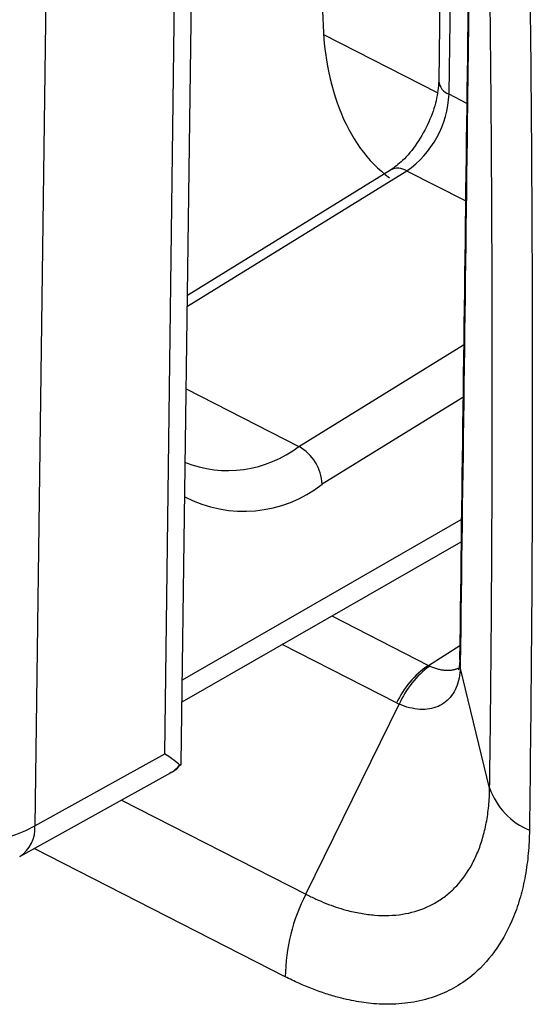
# Model space of a CAD drawing. Header units: millimetres. Extents: x -0.201 to 0.721, y -0.195 to 0.483.
# Tile 108 of 188: x 0.498 to 0.502, y -0.114 to -0.106. Entities that reach past the tile are written whole.
import ezdxf

# ---------------------------------------------------------------- set-up
doc = ezdxf.new("R2010")
doc.units = ezdxf.units.MM

msp = doc.modelspace()

# ---------------------------------------------------------------- linework, layer by layer
at = {"color": 7, "linetype": 'Continuous', "lineweight": 25}
for p, q in [((0.49831, -0.100531), (0.498148, -0.112762)), ((0.499317, -0.112265), (0.499442, -0.102818)), ((0.499184, -0.112188), (0.499305, -0.103004)), ((0.501484, -0.10462), (0.501453, -0.106918)), ((0.5014, -0.104669), (0.501372, -0.106815)), ((0.500452, -0.106443), (0.501359, -0.106907)), ((0.501453, -0.106918), (0.501594, -0.10699)), ((0.501117, -0.107533), (0.499365, -0.108614)), ((0.500986, -0.107527), (0.499366, -0.108527)), ((0.501584, -0.107771), (0.501117, -0.107533)), ((0.500256, -0.109733), (0.50157, -0.108922)), ((0.499356, -0.109273), (0.500256, -0.109733)), ((0.501564, -0.109341), (0.500441, -0.110034)), ((0.499326, -0.111596), (0.501552, -0.110316)), ((0.499323, -0.111772), (0.50155, -0.110493)), ((0.500517, -0.111086), (0.501289, -0.111481)), ((0.501035, -0.11178), (0.500122, -0.111313)), ((0.501289, -0.111481), (0.501539, -0.111321)), ((0.501539, -0.111412), (0.501539, -0.111453)), ((0.501778, -0.11246), (0.501543, -0.111496)), ((0.500311, -0.113308), (0.501057, -0.111791)), ((0.498148, -0.112762), (0.499184, -0.112188)), ((0.498027, -0.113007), (0.499235, -0.112337)), ((0.49884, -0.112556), (0.500311, -0.113308)), ((0.500146, -0.113967), (0.498143, -0.112942))]:
    msp.add_line(p, q, dxfattribs=at)
at = {"color": 7, "linetype": 'Continuous', "lineweight": 25, "flags": 128}
for points in [[(0.501539, -0.111433), (0.501539, -0.111441), (0.501544, -0.111471)], [(0.501539, -0.111454), (0.501539, -0.111465), (0.501543, -0.111496)]]:
    msp.add_lwpolyline(points, dxfattribs=at)
at = {"color": 7, "linetype": 'Continuous', "lineweight": 25}
for centre, radius, start, end in [((0.501492, -0.106804), 0.0001208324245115, 185.138481, 251.309996), ((0.500662, -0.106884), 0.000792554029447, 305.076748, 357.513532), ((0.501047, -0.107639), 0.0001280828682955, 56.575589, 118.240044), ((0.499688, -0.10899), 0.0009346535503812, 248.373005, 307.397952), ((0.500076, -0.110051), 0.0003658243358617, 2.650247, 60.442839), ((0.499815, -0.109238), 0.0010126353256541, 242.339234, 308.190773), ((0.501701, -0.112089), 0.0007338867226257, 124.155358, 155.172441), ((0.501718, -0.112069), 0.0007168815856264, 125.699419, 157.218985), ((0.502313, -0.112274), 0.0005664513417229, 199.156526, 247.420969), ((0.497884, -0.112783), 0.000265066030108, 302.617511, 4.667636), ((0.501634, -0.113989), 0.0014880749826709, 152.780883, 179.159852)]:
    msp.add_arc(centre, radius, start, end, dxfattribs=at)
for centre, major_axis, ratio, start_param, end_param in [((0.502504, -0.105012), (0.001403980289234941, 0.002651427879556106), 0.568132, 2.304940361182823, 3.056942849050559), ((0.501863, -0.1107), (0.0005996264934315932, 0.0007640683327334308), 0.418432, 3.216846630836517, 3.247193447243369), ((0.501608, -0.110586), (0.0005542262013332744, 0.001203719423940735), 0.626298, 3.115728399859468, 3.14607496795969), ((0.49882, -0.111995), (0.0004958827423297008, -0.0002965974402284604), 0.05283, 0.266657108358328, 0.7796667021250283), ((0.49899, -0.111901), (-0.0002458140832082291, 0.0004354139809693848), 0.615824, 3.136674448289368, 3.433978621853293), ((0.497421, -0.112377), (0.0009998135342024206, -2.016434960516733e-05), 0.545805, 3.984604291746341, 5.537947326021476)]:
    msp.add_ellipse(centre, major_axis=major_axis, ratio=ratio, start_param=start_param, end_param=end_param, dxfattribs=at)
for points, knots in [([(0.5019643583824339, -0.099441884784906), (0.5019803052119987, -0.1000062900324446), (0.5020122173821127, -0.1011357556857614), (0.5020500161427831, -0.1028087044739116), (0.5020802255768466, -0.104464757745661), (0.5021024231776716, -0.1061378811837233), (0.5021159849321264, -0.1078230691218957), (0.5021197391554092, -0.1095159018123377), (0.5021141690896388, -0.1111799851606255), (0.5021018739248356, -0.1122580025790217), (0.5020957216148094, -0.112797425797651)], [0, 0, 0, 0, 0.1199367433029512, 0.2400127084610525, 0.360520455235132, 0.4811775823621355, 0.6103949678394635, 0.73980432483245, 0.8698021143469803, 1, 1, 1, 1]), ([(0.501670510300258, -0.1006790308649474), (0.5016623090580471, -0.1014121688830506), (0.5016222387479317, -0.1049941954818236), (0.5015752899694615, -0.1085805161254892), (0.5015379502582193, -0.1114328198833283)], [0, 0, 0, 0, 0.2046712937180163, 0.9999999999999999, 0.9999999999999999, 0.9999999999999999, 0.9999999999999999]), ([(0.5016752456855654, -0.1007174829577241), (0.5016632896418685, -0.1017649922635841), (0.5016393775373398, -0.1038600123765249), (0.5015959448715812, -0.1074441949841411), (0.5015629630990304, -0.1099817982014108), (0.5015436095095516, -0.111470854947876)], [0, 0, 0, 0, 0.2923875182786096, 0.5847754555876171, 1, 1, 1, 1]), ([(0.5017781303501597, -0.1124602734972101), (0.5017781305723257, -0.1124602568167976), (0.5017816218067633, -0.1121981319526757), (0.5017907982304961, -0.1114062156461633), (0.5017995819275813, -0.1100598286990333), (0.5017996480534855, -0.1086808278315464), (0.5017944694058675, -0.1075579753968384), (0.5017879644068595, -0.1067059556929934), (0.5017774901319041, -0.1057174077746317), (0.5017615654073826, -0.1045882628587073), (0.5017383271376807, -0.1033133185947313), (0.5017101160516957, -0.1020238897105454), (0.501686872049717, -0.101153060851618), (0.5016752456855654, -0.1007174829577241)], [0, 0, 0, 0, 4.5856289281e-06, 0.072061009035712, 0.2163062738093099, 0.3609986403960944, 0.4335301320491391, 0.5061451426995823, 0.578787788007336, 0.683888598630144, 0.78907112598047, 0.8944959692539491, 1, 1, 1, 1]), ([(0.5013717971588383, -0.1068146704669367), (0.5013675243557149, -0.1068653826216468), (0.5013591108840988, -0.1069652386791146), (0.5012959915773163, -0.107146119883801), (0.5012019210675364, -0.1073156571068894), (0.5010874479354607, -0.1074538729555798), (0.5010178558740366, -0.1075037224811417), (0.5009859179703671, -0.1075265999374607)], [0, 0, 0, 0, 0.2050234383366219, 0.4037066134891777, 0.6125017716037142, 0.8221653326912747, 1, 1, 1, 1]), ([(0.5012999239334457, -0.1114867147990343), (0.5013202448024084, -0.1114947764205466), (0.5013510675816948, -0.1115070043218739), (0.5013912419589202, -0.1115157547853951), (0.501421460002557, -0.1115196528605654), (0.5014510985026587, -0.1115203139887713), (0.5014794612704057, -0.1115176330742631), (0.5015053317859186, -0.1115123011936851), (0.50152075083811, -0.1115064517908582), (0.5015279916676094, -0.1115037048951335)], [0, 0, 0, 0, 0.2451568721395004, 0.3718549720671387, 0.4994324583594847, 0.6297828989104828, 0.7610914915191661, 0.8878079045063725, 1, 1, 1, 1]), ([(0.5015388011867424, -0.1114531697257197), (0.5015387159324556, -0.1114562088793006), (0.5015385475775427, -0.1114622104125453), (0.5015367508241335, -0.1114927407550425), (0.5015269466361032, -0.1115209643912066), (0.501530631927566, -0.1115151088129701), (0.5015314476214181, -0.1115138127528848)], [0, 0, 0, 0, 0.0713304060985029, 0.1408588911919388, 0.809839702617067, 1, 1, 1, 1]), ([(0.5015436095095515, -0.111470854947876), (0.501543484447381, -0.1114792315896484), (0.5015433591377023, -0.1114876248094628), (0.5015431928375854, -0.1114958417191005), (0.5015431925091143, -0.1114958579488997)], [0, 0, 0, 0, 0.9980248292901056, 1, 1, 1, 1]), ([(0.5015431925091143, -0.1114958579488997), (0.5015431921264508, -0.1114958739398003), (0.5015417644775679, -0.1115555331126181), (0.50151935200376, -0.1116661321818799), (0.5014331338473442, -0.1117823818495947), (0.5013016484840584, -0.1118395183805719), (0.5011683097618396, -0.1118314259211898), (0.501084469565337, -0.1118027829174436), (0.5010573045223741, -0.1117913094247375), (0.5010572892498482, -0.1117913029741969)], [0, 0, 0, 0, 5.99415978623e-05, 0.2236313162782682, 0.4472699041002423, 0.6692935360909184, 0.8935176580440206, 0.9999401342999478, 1, 1, 1, 1]), ([(0.4992261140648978, -0.1123381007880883), (0.4992328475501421, -0.1123359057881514), (0.4992675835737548, -0.1123245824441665), (0.4992914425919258, -0.1122953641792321), (0.4993106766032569, -0.1122718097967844)], [0, 0, 0, 0, 0.1938473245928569, 1, 1, 1, 1]), ([(0.4993027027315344, -0.1122745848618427), (0.4993091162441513, -0.1122782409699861), (0.4993174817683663, -0.1122830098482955), (0.4993151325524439, -0.1122680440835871), (0.4993145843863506, -0.1122645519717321)], [0, 0, 0, 0, 0.7666599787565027, 1, 1, 1, 1]), ([(0.5003110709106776, -0.1133081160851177), (0.5003110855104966, -0.1133081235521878), (0.500338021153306, -0.1133218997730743), (0.5004190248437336, -0.1133610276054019), (0.5005266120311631, -0.113403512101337), (0.5006454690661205, -0.1134394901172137), (0.500749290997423, -0.1134627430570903), (0.5008635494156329, -0.1134771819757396), (0.5009752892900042, -0.1134798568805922), (0.5011165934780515, -0.1134669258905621), (0.5012469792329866, -0.113429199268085), (0.5013639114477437, -0.1133679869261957), (0.5014443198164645, -0.1133103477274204), (0.5015404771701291, -0.1132192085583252), (0.5016207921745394, -0.1131069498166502), (0.501684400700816, -0.1129735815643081), (0.5017237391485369, -0.1128616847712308), (0.5017533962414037, -0.112738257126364), (0.5017723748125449, -0.1126044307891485), (0.5017774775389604, -0.1125091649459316), (0.5017781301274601, -0.1124602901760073), (0.5017781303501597, -0.1124602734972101)], [0, 0, 0, 0, 1.91573590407e-05, 0.0353439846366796, 0.1063751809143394, 0.1421137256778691, 0.1948808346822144, 0.2479892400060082, 0.3021579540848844, 0.3566959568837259, 0.4615352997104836, 0.5147233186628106, 0.5686639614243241, 0.620148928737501, 0.724268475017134, 0.7773905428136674, 0.8318881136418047, 0.8868199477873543, 0.9431547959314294, 0.999980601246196, 0.9999999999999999, 0.9999999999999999, 0.9999999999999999, 0.9999999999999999]), ([(0.5020957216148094, -0.112797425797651), (0.5020949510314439, -0.1128286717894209), (0.5020926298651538, -0.1129227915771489), (0.50207821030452, -0.1130744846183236), (0.5020469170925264, -0.1132483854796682), (0.5020082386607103, -0.1133847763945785), (0.5019446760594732, -0.1135562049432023), (0.5018419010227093, -0.1137500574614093), (0.5016804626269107, -0.1139315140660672), (0.5015141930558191, -0.1140501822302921), (0.5013531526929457, -0.1141263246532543), (0.5011769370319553, -0.1141740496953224), (0.5009931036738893, -0.114190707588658), (0.5008186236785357, -0.1141819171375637), (0.5006820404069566, -0.1141598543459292), (0.5005674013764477, -0.1141326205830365), (0.5004346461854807, -0.1140933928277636), (0.5002911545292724, -0.114038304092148), (0.5001827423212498, -0.1139848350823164), (0.5001464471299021, -0.113966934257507)], [0, 0, 0, 0, 0.0273899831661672, 0.0825046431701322, 0.1383626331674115, 0.1949810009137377, 0.2234832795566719, 0.3269591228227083, 0.432197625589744, 0.5041166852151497, 0.5704176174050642, 0.6443718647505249, 0.7168385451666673, 0.7768866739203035, 0.8309561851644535, 0.8581513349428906, 0.8934025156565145, 0.9643123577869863, 1, 1, 1, 1])]:
    msp.add_open_spline(points, degree=3, knots=knots, dxfattribs=at)

doc.saveas('drawing.dxf')
